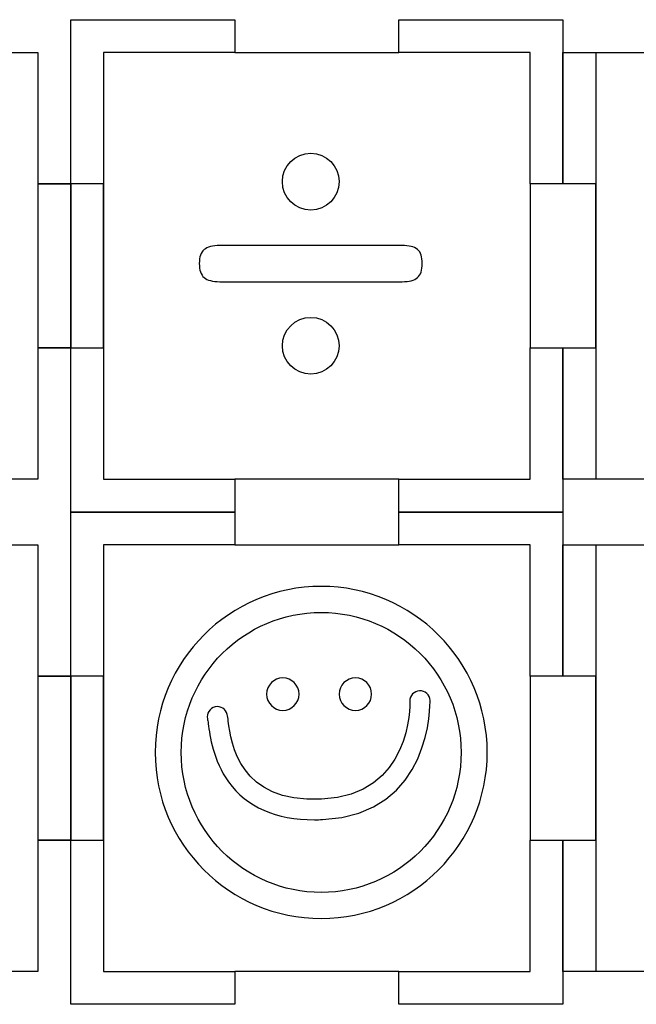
# Model space of a CAD drawing. Header units: millimetres. Extents: x -429 to 420, y -314 to 480.
# Tile 28 of 143: x -239 to -183, y 120 to 210. Entities that reach past the tile are written whole.
import ezdxf

# ---------------------------------------------------------------- set-up
doc = ezdxf.new("R2010")
doc.units = ezdxf.units.MM
doc.header["$MEASUREMENT"] = 0
doc.layers.add('Layer 1', color=7, linetype='Continuous')

msp = doc.modelspace()

# ---------------------------------------------------------------- linework, layer by layer
at = {"layer": 'Layer 1', "color": 114}
for points in [[(-237.2338, 179.546), (-234.234, 179.546), (-234.234, 194.546), (-237.2338, 194.546), (-237.2338, 179.546)], [(-237.2338, 134.546), (-234.234, 134.546), (-234.234, 149.546), (-237.2338, 149.546), (-237.2338, 134.546)]]:
    msp.add_lwpolyline(points, close=True, dxfattribs=at)
for centre in [(-212.2917, 194.7408), (-212.2917, 179.7408)]:
    msp.add_ellipse(centre, major_axis=(0, 2.5963), ratio=1, dxfattribs=at)
at = {"layer": 'Layer 1', "color": 7, "lineweight": 25}
for points, knots in [([(-237.2338, 206.546), (-237.2338, 206.546), (-249.234, 206.546), (-249.234, 206.546), (-249.234, 206.546), (-249.234, 206.546), (-249.234, 209.5461), (-249.234, 209.5461), (-249.234, 209.5461), (-249.234, 209.5461), (-264.234, 209.5461), (-264.234, 209.5461), (-264.234, 209.5461), (-264.234, 209.5461), (-264.234, 206.546), (-264.234, 206.546), (-264.234, 206.546), (-264.234, 206.546), (-276.2339, 206.546), (-276.2339, 206.546), (-276.2339, 206.546), (-276.2339, 206.546), (-276.2339, 194.5461), (-276.2339, 194.5461), (-276.2339, 194.5461), (-276.2339, 194.5461), (-279.2341, 194.5461), (-279.2341, 194.5461), (-279.2341, 194.5461), (-279.2341, 194.5461), (-279.2341, 179.546), (-279.2341, 179.546), (-279.2341, 179.546), (-279.2341, 179.546), (-276.2339, 179.546), (-276.2339, 179.546), (-276.2339, 179.546), (-276.2339, 179.546), (-276.2339, 167.5461), (-276.2339, 167.5461), (-276.2339, 167.5461), (-276.2339, 167.5461), (-264.234, 167.5461), (-264.234, 167.5461), (-264.234, 167.5461), (-264.234, 167.5461), (-264.234, 164.546), (-264.234, 164.546), (-264.234, 164.546), (-264.234, 164.546), (-249.234, 164.546), (-249.234, 164.546), (-249.234, 164.546), (-249.234, 164.546), (-249.234, 167.5461), (-249.234, 167.5461), (-249.234, 167.5461), (-249.234, 167.5461), (-237.2338, 167.5461), (-237.2338, 167.5461), (-237.2338, 167.5461), (-237.2338, 167.5461), (-237.2338, 179.546), (-237.2338, 179.546), (-237.2338, 179.546), (-237.2338, 179.546), (-234.234, 179.546), (-234.234, 179.546), (-234.234, 179.546), (-234.234, 179.546), (-234.234, 194.5461), (-234.234, 194.5461), (-234.234, 194.5461), (-234.234, 194.5461), (-237.2338, 194.5461), (-237.2338, 194.5461), (-237.2338, 194.5461), (-237.2338, 194.5461), (-237.2338, 206.546), (-237.2338, 206.546)], [0, 0, 0, 0, 0.047619, 0.047619, 0.047619, 0.047619, 0.0952381, 0.0952381, 0.0952381, 0.0952381, 0.1428571, 0.1428571, 0.1428571, 0.1428571, 0.1904762, 0.1904762, 0.1904762, 0.1904762, 0.2380952, 0.2380952, 0.2380952, 0.2380952, 0.2857143, 0.2857143, 0.2857143, 0.2857143, 0.3333333, 0.3333333, 0.3333333, 0.3333333, 0.3809524, 0.3809524, 0.3809524, 0.3809524, 0.4285714, 0.4285714, 0.4285714, 0.4285714, 0.4761905, 0.4761905, 0.4761905, 0.4761905, 0.5238095, 0.5238095, 0.5238095, 0.5238095, 0.5714286, 0.5714286, 0.5714286, 0.5714286, 0.6190476, 0.6190476, 0.6190476, 0.6190476, 0.6666667, 0.6666667, 0.6666667, 0.6666667, 0.7142857, 0.7142857, 0.7142857, 0.7142857, 0.7619048, 0.7619048, 0.7619048, 0.7619048, 0.8095238, 0.8095238, 0.8095238, 0.8095238, 0.8571429, 0.8571429, 0.8571429, 0.8571429, 0.9047619, 0.9047619, 0.9047619, 0.9047619, 1, 1, 1, 1]), ([(-189.234, 194.5461), (-189.234, 194.5461), (-189.234, 209.5461), (-189.234, 209.5461), (-189.234, 209.5461), (-189.234, 209.5461), (-204.234, 209.5461), (-204.234, 209.5461), (-204.234, 209.5461), (-204.234, 209.5461), (-204.234, 206.546), (-204.234, 206.546), (-204.234, 206.546), (-204.234, 206.546), (-219.2341, 206.546), (-219.2341, 206.546), (-219.2341, 206.546), (-219.2341, 206.546), (-219.2341, 209.5461), (-219.2341, 209.5461), (-219.2341, 209.5461), (-219.2341, 209.5461), (-234.234, 209.5461), (-234.234, 209.5461), (-234.234, 209.5461), (-234.234, 209.5461), (-234.234, 194.5461), (-234.234, 194.5461), (-234.234, 194.5461), (-234.234, 194.5461), (-231.2339, 194.5461), (-231.2339, 194.5461), (-231.2339, 194.5461), (-231.2339, 194.5461), (-231.2339, 179.546), (-231.2339, 179.546), (-231.2339, 179.546), (-231.2339, 179.546), (-234.234, 179.546), (-234.234, 179.546), (-234.234, 179.546), (-234.234, 179.546), (-234.234, 164.546), (-234.234, 164.546), (-234.234, 164.546), (-234.234, 164.546), (-219.2341, 164.546), (-219.2341, 164.546), (-219.2341, 164.546), (-219.2341, 164.546), (-219.2341, 167.5461), (-219.2341, 167.5461), (-219.2341, 167.5461), (-219.2341, 167.5461), (-204.234, 167.5461), (-204.234, 167.5461), (-204.234, 167.5461), (-204.234, 167.5461), (-204.234, 164.546), (-204.234, 164.546), (-204.234, 164.546), (-204.234, 164.546), (-189.234, 164.546), (-189.234, 164.546), (-189.234, 164.546), (-189.234, 164.546), (-189.234, 179.546), (-189.234, 179.546), (-189.234, 179.546), (-189.234, 179.546), (-192.2341, 179.546), (-192.2341, 179.546), (-192.2341, 179.546), (-192.2341, 179.546), (-192.2341, 194.5461), (-192.2341, 194.5461), (-192.2341, 194.5461), (-192.2341, 194.5461), (-189.234, 194.5461), (-189.234, 194.5461)], [0, 0, 0, 0, 0.047619, 0.047619, 0.047619, 0.047619, 0.0952381, 0.0952381, 0.0952381, 0.0952381, 0.1428571, 0.1428571, 0.1428571, 0.1428571, 0.1904762, 0.1904762, 0.1904762, 0.1904762, 0.2380952, 0.2380952, 0.2380952, 0.2380952, 0.2857143, 0.2857143, 0.2857143, 0.2857143, 0.3333333, 0.3333333, 0.3333333, 0.3333333, 0.3809524, 0.3809524, 0.3809524, 0.3809524, 0.4285714, 0.4285714, 0.4285714, 0.4285714, 0.4761905, 0.4761905, 0.4761905, 0.4761905, 0.5238095, 0.5238095, 0.5238095, 0.5238095, 0.5714286, 0.5714286, 0.5714286, 0.5714286, 0.6190476, 0.6190476, 0.6190476, 0.6190476, 0.6666667, 0.6666667, 0.6666667, 0.6666667, 0.7142857, 0.7142857, 0.7142857, 0.7142857, 0.7619048, 0.7619048, 0.7619048, 0.7619048, 0.8095238, 0.8095238, 0.8095238, 0.8095238, 0.8571429, 0.8571429, 0.8571429, 0.8571429, 0.9047619, 0.9047619, 0.9047619, 0.9047619, 1, 1, 1, 1]), ([(-144.234, 194.5461), (-144.234, 194.5461), (-144.234, 206.546), (-144.234, 206.546), (-144.234, 206.546), (-144.234, 206.546), (-155.9045, 206.546), (-155.9045, 206.546), (-155.9045, 206.546), (-155.9045, 206.546), (-159.234, 206.546), (-159.234, 206.546), (-159.234, 206.546), (-159.234, 206.546), (-159.234, 209.5461), (-159.234, 209.5461), (-159.234, 209.5461), (-159.234, 209.5461), (-159.234, 209.5461), (-159.234, 209.5461), (-159.234, 209.5461), (-159.234, 209.5461), (-174.234, 209.5461), (-174.234, 209.5461), (-174.234, 209.5461), (-174.234, 209.5461), (-174.234, 209.5461), (-174.234, 209.5461), (-174.234, 209.5461), (-174.234, 209.5461), (-174.234, 206.546), (-174.234, 206.546), (-174.234, 206.546), (-174.234, 206.546), (-177.6342, 206.546), (-177.6342, 206.546), (-177.6342, 206.546), (-177.6342, 206.546), (-189.234, 206.546), (-189.234, 206.546), (-189.234, 206.546), (-189.234, 206.546), (-189.234, 194.5461), (-189.234, 194.5461), (-189.234, 194.5461), (-189.234, 194.5461), (-186.2339, 194.5461), (-186.2339, 194.5461), (-186.2339, 194.5461), (-186.2339, 194.5461), (-186.2339, 179.546), (-186.2339, 179.546), (-186.2339, 179.546), (-186.2339, 179.546), (-189.234, 179.546), (-189.234, 179.546), (-189.234, 179.546), (-189.234, 179.546), (-189.234, 167.5461), (-189.234, 167.5461), (-189.234, 167.5461), (-189.234, 167.5461), (-177.6342, 167.5461), (-177.6342, 167.5461), (-177.6342, 167.5461), (-177.6342, 167.5461), (-174.234, 167.5461), (-174.234, 167.5461), (-174.234, 167.5461), (-174.234, 167.5461), (-174.234, 164.546), (-174.234, 164.546), (-174.234, 164.546), (-174.234, 164.546), (-174.234, 164.546), (-174.234, 164.546), (-174.234, 164.546), (-174.234, 164.546), (-159.234, 164.546), (-159.234, 164.546), (-159.234, 164.546), (-159.234, 164.546), (-159.234, 164.546), (-159.234, 164.546), (-159.234, 164.546), (-159.234, 164.546), (-159.234, 167.5461), (-159.234, 167.5461), (-159.234, 167.5461), (-159.234, 167.5461), (-155.9045, 167.5461), (-155.9045, 167.5461), (-155.9045, 167.5461), (-155.9045, 167.5461), (-144.234, 167.5461), (-144.234, 167.5461), (-144.234, 167.5461), (-144.234, 167.5461), (-144.234, 179.546), (-144.234, 179.546), (-144.234, 179.546), (-144.234, 179.546), (-147.2341, 179.546), (-147.2341, 179.546), (-147.2341, 179.546), (-147.2341, 179.546), (-147.2341, 194.5461), (-147.2341, 194.5461), (-147.2341, 194.5461), (-147.2341, 194.5461), (-144.234, 194.5461), (-144.234, 194.5461)], [0, 0, 0, 0, 0.0344828, 0.0344828, 0.0344828, 0.0344828, 0.0689655, 0.0689655, 0.0689655, 0.0689655, 0.1034483, 0.1034483, 0.1034483, 0.1034483, 0.137931, 0.137931, 0.137931, 0.137931, 0.1724138, 0.1724138, 0.1724138, 0.1724138, 0.2068966, 0.2068966, 0.2068966, 0.2068966, 0.2413793, 0.2413793, 0.2413793, 0.2413793, 0.2758621, 0.2758621, 0.2758621, 0.2758621, 0.3103448, 0.3103448, 0.3103448, 0.3103448, 0.3448276, 0.3448276, 0.3448276, 0.3448276, 0.3793103, 0.3793103, 0.3793103, 0.3793103, 0.4137931, 0.4137931, 0.4137931, 0.4137931, 0.4482759, 0.4482759, 0.4482759, 0.4482759, 0.4827586, 0.4827586, 0.4827586, 0.4827586, 0.5172414, 0.5172414, 0.5172414, 0.5172414, 0.5517241, 0.5517241, 0.5517241, 0.5517241, 0.5862069, 0.5862069, 0.5862069, 0.5862069, 0.6206897, 0.6206897, 0.6206897, 0.6206897, 0.6551724, 0.6551724, 0.6551724, 0.6551724, 0.6896552, 0.6896552, 0.6896552, 0.6896552, 0.7241379, 0.7241379, 0.7241379, 0.7241379, 0.7586207, 0.7586207, 0.7586207, 0.7586207, 0.7931034, 0.7931034, 0.7931034, 0.7931034, 0.8275862, 0.8275862, 0.8275862, 0.8275862, 0.862069, 0.862069, 0.862069, 0.862069, 0.8965517, 0.8965517, 0.8965517, 0.8965517, 0.9310345, 0.9310345, 0.9310345, 0.9310345, 1, 1, 1, 1]), ([(-237.2338, 161.5462), (-237.2338, 161.5462), (-249.234, 161.5462), (-249.234, 161.5462), (-249.234, 161.5462), (-249.234, 161.5462), (-249.234, 164.546), (-249.234, 164.546), (-249.234, 164.546), (-249.234, 164.546), (-264.234, 164.546), (-264.234, 164.546), (-264.234, 164.546), (-264.234, 164.546), (-264.234, 161.5462), (-264.234, 161.5462), (-264.234, 161.5462), (-264.234, 161.5462), (-276.2339, 161.5462), (-276.2339, 161.5462), (-276.2339, 161.5462), (-276.2339, 161.5462), (-276.2339, 149.546), (-276.2339, 149.546), (-276.2339, 149.546), (-276.2339, 149.546), (-279.2341, 149.546), (-279.2341, 149.546), (-279.2341, 149.546), (-279.2341, 149.546), (-279.2341, 134.546), (-279.2341, 134.546), (-279.2341, 134.546), (-279.2341, 134.546), (-276.2339, 134.546), (-276.2339, 134.546), (-276.2339, 134.546), (-276.2339, 134.546), (-276.2339, 122.5461), (-276.2339, 122.5461), (-276.2339, 122.5461), (-276.2339, 122.5461), (-264.234, 122.5461), (-264.234, 122.5461), (-264.234, 122.5461), (-264.234, 122.5461), (-264.234, 119.5462), (-264.234, 119.5462), (-264.234, 119.5462), (-264.234, 119.5462), (-249.234, 119.5462), (-249.234, 119.5462), (-249.234, 119.5462), (-249.234, 119.5462), (-249.234, 122.5461), (-249.234, 122.5461), (-249.234, 122.5461), (-249.234, 122.5461), (-237.2338, 122.5461), (-237.2338, 122.5461), (-237.2338, 122.5461), (-237.2338, 122.5461), (-237.2338, 134.546), (-237.2338, 134.546), (-237.2338, 134.546), (-237.2338, 134.546), (-234.234, 134.546), (-234.234, 134.546), (-234.234, 134.546), (-234.234, 134.546), (-234.234, 149.546), (-234.234, 149.546), (-234.234, 149.546), (-234.234, 149.546), (-237.2338, 149.546), (-237.2338, 149.546), (-237.2338, 149.546), (-237.2338, 149.546), (-237.2338, 161.5462), (-237.2338, 161.5462)], [0, 0, 0, 0, 0.047619, 0.047619, 0.047619, 0.047619, 0.0952381, 0.0952381, 0.0952381, 0.0952381, 0.1428571, 0.1428571, 0.1428571, 0.1428571, 0.1904762, 0.1904762, 0.1904762, 0.1904762, 0.2380952, 0.2380952, 0.2380952, 0.2380952, 0.2857143, 0.2857143, 0.2857143, 0.2857143, 0.3333333, 0.3333333, 0.3333333, 0.3333333, 0.3809524, 0.3809524, 0.3809524, 0.3809524, 0.4285714, 0.4285714, 0.4285714, 0.4285714, 0.4761905, 0.4761905, 0.4761905, 0.4761905, 0.5238095, 0.5238095, 0.5238095, 0.5238095, 0.5714286, 0.5714286, 0.5714286, 0.5714286, 0.6190476, 0.6190476, 0.6190476, 0.6190476, 0.6666667, 0.6666667, 0.6666667, 0.6666667, 0.7142857, 0.7142857, 0.7142857, 0.7142857, 0.7619048, 0.7619048, 0.7619048, 0.7619048, 0.8095238, 0.8095238, 0.8095238, 0.8095238, 0.8571429, 0.8571429, 0.8571429, 0.8571429, 0.9047619, 0.9047619, 0.9047619, 0.9047619, 1, 1, 1, 1]), ([(-189.234, 149.546), (-189.234, 149.546), (-189.234, 164.546), (-189.234, 164.546), (-189.234, 164.546), (-189.234, 164.546), (-204.234, 164.546), (-204.234, 164.546), (-204.234, 164.546), (-204.234, 164.546), (-204.234, 161.5462), (-204.234, 161.5462), (-204.234, 161.5462), (-204.234, 161.5462), (-219.2341, 161.5462), (-219.2341, 161.5462), (-219.2341, 161.5462), (-219.2341, 161.5462), (-219.2341, 164.546), (-219.2341, 164.546), (-219.2341, 164.546), (-219.2341, 164.546), (-234.234, 164.546), (-234.234, 164.546), (-234.234, 164.546), (-234.234, 164.546), (-234.234, 149.546), (-234.234, 149.546), (-234.234, 149.546), (-234.234, 149.546), (-231.2339, 149.546), (-231.2339, 149.546), (-231.2339, 149.546), (-231.2339, 149.546), (-231.2339, 134.546), (-231.2339, 134.546), (-231.2339, 134.546), (-231.2339, 134.546), (-234.234, 134.546), (-234.234, 134.546), (-234.234, 134.546), (-234.234, 134.546), (-234.234, 119.5462), (-234.234, 119.5462), (-234.234, 119.5462), (-234.234, 119.5462), (-219.2341, 119.5462), (-219.2341, 119.5462), (-219.2341, 119.5462), (-219.2341, 119.5462), (-219.2341, 122.5461), (-219.2341, 122.5461), (-219.2341, 122.5461), (-219.2341, 122.5461), (-204.234, 122.5461), (-204.234, 122.5461), (-204.234, 122.5461), (-204.234, 122.5461), (-204.234, 119.5462), (-204.234, 119.5462), (-204.234, 119.5462), (-204.234, 119.5462), (-189.234, 119.5462), (-189.234, 119.5462), (-189.234, 119.5462), (-189.234, 119.5462), (-189.234, 134.5462), (-189.234, 134.5462), (-189.234, 134.5462), (-189.234, 134.5462), (-192.2341, 134.5462), (-192.2341, 134.5462), (-192.2341, 134.5462), (-192.2341, 134.5462), (-192.2341, 149.546), (-192.2341, 149.546), (-192.2341, 149.546), (-192.2341, 149.546), (-189.234, 149.546), (-189.234, 149.546)], [0, 0, 0, 0, 0.047619, 0.047619, 0.047619, 0.047619, 0.0952381, 0.0952381, 0.0952381, 0.0952381, 0.1428571, 0.1428571, 0.1428571, 0.1428571, 0.1904762, 0.1904762, 0.1904762, 0.1904762, 0.2380952, 0.2380952, 0.2380952, 0.2380952, 0.2857143, 0.2857143, 0.2857143, 0.2857143, 0.3333333, 0.3333333, 0.3333333, 0.3333333, 0.3809524, 0.3809524, 0.3809524, 0.3809524, 0.4285714, 0.4285714, 0.4285714, 0.4285714, 0.4761905, 0.4761905, 0.4761905, 0.4761905, 0.5238095, 0.5238095, 0.5238095, 0.5238095, 0.5714286, 0.5714286, 0.5714286, 0.5714286, 0.6190476, 0.6190476, 0.6190476, 0.6190476, 0.6666667, 0.6666667, 0.6666667, 0.6666667, 0.7142857, 0.7142857, 0.7142857, 0.7142857, 0.7619048, 0.7619048, 0.7619048, 0.7619048, 0.8095238, 0.8095238, 0.8095238, 0.8095238, 0.8571429, 0.8571429, 0.8571429, 0.8571429, 0.9047619, 0.9047619, 0.9047619, 0.9047619, 1, 1, 1, 1]), ([(-144.234, 149.546), (-144.234, 149.546), (-144.234, 161.5462), (-144.234, 161.5462), (-144.234, 161.5462), (-144.234, 161.5462), (-155.9045, 161.5462), (-155.9045, 161.5462), (-155.9045, 161.5462), (-155.9045, 161.5462), (-159.234, 161.5462), (-159.234, 161.5462), (-159.234, 161.5462), (-159.234, 161.5462), (-159.234, 164.546), (-159.234, 164.546), (-159.234, 164.546), (-159.234, 164.546), (-159.234, 164.546), (-159.234, 164.546), (-159.234, 164.546), (-159.234, 164.546), (-174.234, 164.546), (-174.234, 164.546), (-174.234, 164.546), (-174.234, 164.546), (-174.234, 164.546), (-174.234, 164.546), (-174.234, 164.546), (-174.234, 164.546), (-174.234, 161.5462), (-174.234, 161.5462), (-174.234, 161.5462), (-174.234, 161.5462), (-177.6342, 161.5462), (-177.6342, 161.5462), (-177.6342, 161.5462), (-177.6342, 161.5462), (-189.234, 161.5462), (-189.234, 161.5462), (-189.234, 161.5462), (-189.234, 161.5462), (-189.234, 149.546), (-189.234, 149.546), (-189.234, 149.546), (-189.234, 149.546), (-186.2339, 149.546), (-186.2339, 149.546), (-186.2339, 149.546), (-186.2339, 149.546), (-186.2339, 134.546), (-186.2339, 134.546), (-186.2339, 134.546), (-186.2339, 134.546), (-189.234, 134.546), (-189.234, 134.546), (-189.234, 134.546), (-189.234, 134.546), (-189.234, 122.5461), (-189.234, 122.5461), (-189.234, 122.5461), (-189.234, 122.5461), (-177.6342, 122.5461), (-177.6342, 122.5461), (-177.6342, 122.5461), (-177.6342, 122.5461), (-174.234, 122.5461), (-174.234, 122.5461), (-174.234, 122.5461), (-174.234, 122.5461), (-174.234, 119.5462), (-174.234, 119.5462), (-174.234, 119.5462), (-174.234, 119.5462), (-174.234, 119.5462), (-174.234, 119.5462), (-174.234, 119.5462), (-174.234, 119.5462), (-159.234, 119.5462), (-159.234, 119.5462), (-159.234, 119.5462), (-159.234, 119.5462), (-159.234, 119.5462), (-159.234, 119.5462), (-159.234, 119.5462), (-159.234, 119.5462), (-159.234, 122.5461), (-159.234, 122.5461), (-159.234, 122.5461), (-159.234, 122.5461), (-155.9045, 122.5461), (-155.9045, 122.5461), (-155.9045, 122.5461), (-155.9045, 122.5461), (-144.234, 122.5461), (-144.234, 122.5461), (-144.234, 122.5461), (-144.234, 122.5461), (-144.234, 134.546), (-144.234, 134.546), (-144.234, 134.546), (-144.234, 134.546), (-147.2341, 134.546), (-147.2341, 134.546), (-147.2341, 134.546), (-147.2341, 134.546), (-147.2341, 149.546), (-147.2341, 149.546), (-147.2341, 149.546), (-147.2341, 149.546), (-144.234, 149.546), (-144.234, 149.546)], [0, 0, 0, 0, 0.0344828, 0.0344828, 0.0344828, 0.0344828, 0.0689655, 0.0689655, 0.0689655, 0.0689655, 0.1034483, 0.1034483, 0.1034483, 0.1034483, 0.137931, 0.137931, 0.137931, 0.137931, 0.1724138, 0.1724138, 0.1724138, 0.1724138, 0.2068966, 0.2068966, 0.2068966, 0.2068966, 0.2413793, 0.2413793, 0.2413793, 0.2413793, 0.2758621, 0.2758621, 0.2758621, 0.2758621, 0.3103448, 0.3103448, 0.3103448, 0.3103448, 0.3448276, 0.3448276, 0.3448276, 0.3448276, 0.3793103, 0.3793103, 0.3793103, 0.3793103, 0.4137931, 0.4137931, 0.4137931, 0.4137931, 0.4482759, 0.4482759, 0.4482759, 0.4482759, 0.4827586, 0.4827586, 0.4827586, 0.4827586, 0.5172414, 0.5172414, 0.5172414, 0.5172414, 0.5517241, 0.5517241, 0.5517241, 0.5517241, 0.5862069, 0.5862069, 0.5862069, 0.5862069, 0.6206897, 0.6206897, 0.6206897, 0.6206897, 0.6551724, 0.6551724, 0.6551724, 0.6551724, 0.6896552, 0.6896552, 0.6896552, 0.6896552, 0.7241379, 0.7241379, 0.7241379, 0.7241379, 0.7586207, 0.7586207, 0.7586207, 0.7586207, 0.7931034, 0.7931034, 0.7931034, 0.7931034, 0.8275862, 0.8275862, 0.8275862, 0.8275862, 0.862069, 0.862069, 0.862069, 0.862069, 0.8965517, 0.8965517, 0.8965517, 0.8965517, 0.9310345, 0.9310345, 0.9310345, 0.9310345, 1, 1, 1, 1])]:
    msp.add_open_spline(points, degree=3, knots=knots, dxfattribs=at)
at = {"layer": 'Layer 1', "color": 114}
for points, knots in [([(-234.234, 179.546), (-234.234, 179.546), (-234.234, 164.546), (-234.234, 164.546), (-234.234, 164.546), (-234.234, 164.546), (-219.2341, 164.546), (-219.2341, 164.546), (-219.2341, 164.546), (-219.2341, 164.546), (-219.2341, 167.5461), (-219.2341, 167.5461), (-219.2341, 167.5461), (-219.2341, 167.5461), (-231.2339, 167.5461), (-231.2339, 167.5461), (-231.2339, 167.5461), (-231.2339, 167.5461), (-231.2339, 206.546), (-231.2339, 206.546), (-231.2339, 206.546), (-231.2339, 206.546), (-219.2341, 206.546), (-219.2341, 206.546), (-219.2341, 206.546), (-219.2341, 206.546), (-219.2341, 209.5461), (-219.2341, 209.5461), (-219.2341, 209.5461), (-219.2341, 209.5461), (-234.234, 209.5461), (-234.234, 209.5461), (-234.234, 209.5461), (-234.234, 209.5461), (-234.234, 194.5461), (-234.234, 194.5461), (-234.234, 194.5461), (-234.234, 194.5461), (-231.2339, 194.5461), (-231.2339, 194.5461), (-231.2339, 194.5461), (-231.2339, 194.5461), (-231.2339, 179.546), (-231.2339, 179.546), (-231.2339, 179.546), (-231.2339, 179.546), (-234.234, 179.546), (-234.234, 179.546)], [0, 0, 0, 0, 0.0769231, 0.0769231, 0.0769231, 0.0769231, 0.1538462, 0.1538462, 0.1538462, 0.1538462, 0.2307692, 0.2307692, 0.2307692, 0.2307692, 0.3076923, 0.3076923, 0.3076923, 0.3076923, 0.3846154, 0.3846154, 0.3846154, 0.3846154, 0.4615385, 0.4615385, 0.4615385, 0.4615385, 0.5384615, 0.5384615, 0.5384615, 0.5384615, 0.6153846, 0.6153846, 0.6153846, 0.6153846, 0.6923077, 0.6923077, 0.6923077, 0.6923077, 0.7692308, 0.7692308, 0.7692308, 0.7692308, 0.8461538, 0.8461538, 0.8461538, 0.8461538, 1, 1, 1, 1]), ([(-204.234, 206.546), (-204.234, 206.546), (-192.2341, 206.546), (-192.2341, 206.546), (-192.2341, 206.546), (-192.2341, 206.546), (-192.2341, 194.5461), (-192.2341, 194.5461), (-192.2341, 194.5461), (-192.2341, 194.5461), (-189.234, 194.5461), (-189.234, 194.5461), (-189.234, 194.5461), (-189.234, 194.5461), (-189.234, 209.5461), (-189.234, 209.5461), (-189.234, 209.5461), (-189.234, 209.5461), (-204.234, 209.5461), (-204.234, 209.5461), (-204.234, 209.5461), (-204.234, 209.5461), (-204.234, 206.546), (-204.234, 206.546)], [0, 0, 0, 0, 0.1428571, 0.1428571, 0.1428571, 0.1428571, 0.2857143, 0.2857143, 0.2857143, 0.2857143, 0.4285714, 0.4285714, 0.4285714, 0.4285714, 0.5714286, 0.5714286, 0.5714286, 0.5714286, 0.7142857, 0.7142857, 0.7142857, 0.7142857, 1, 1, 1, 1]), ([(-189.234, 179.546), (-189.234, 179.546), (-189.234, 167.5461), (-189.234, 167.5461), (-189.234, 167.5461), (-189.234, 167.5461), (-186.2339, 167.5461), (-186.2339, 167.5461), (-186.2339, 167.5461), (-186.2339, 167.5461), (-186.2339, 206.546), (-186.2339, 206.546), (-186.2339, 206.546), (-186.2339, 206.546), (-189.234, 206.546), (-189.234, 206.546), (-189.234, 206.546), (-189.234, 206.546), (-189.234, 194.5461), (-189.234, 194.5461), (-189.234, 194.5461), (-189.234, 194.5461), (-186.2339, 194.5461), (-186.2339, 194.5461), (-186.2339, 194.5461), (-186.2339, 194.5461), (-186.2339, 179.546), (-186.2339, 179.546), (-186.2339, 179.546), (-186.2339, 179.546), (-189.234, 179.546), (-189.234, 179.546)], [0, 0, 0, 0, 0.1111111, 0.1111111, 0.1111111, 0.1111111, 0.2222222, 0.2222222, 0.2222222, 0.2222222, 0.3333333, 0.3333333, 0.3333333, 0.3333333, 0.4444444, 0.4444444, 0.4444444, 0.4444444, 0.5555556, 0.5555556, 0.5555556, 0.5555556, 0.6666667, 0.6666667, 0.6666667, 0.6666667, 0.7777778, 0.7777778, 0.7777778, 0.7777778, 1, 1, 1, 1]), ([(-202.0991, 187.2642), (-202.0991, 186.6448), (-202.2462, 186.2122), (-202.5396, 185.9667), (-202.5396, 185.9667), (-202.8338, 185.7209), (-203.3005, 185.5981), (-203.9414, 185.5981), (-203.9414, 185.5981), (-203.9414, 185.5981), (-220.602, 185.5981), (-220.602, 185.5981), (-220.602, 185.5981), (-221.2695, 185.5981), (-221.7503, 185.7238), (-222.0437, 185.9746), (-222.0437, 185.9746), (-222.3379, 186.2254), (-222.4842, 186.6554), (-222.4842, 187.2642), (-222.4842, 187.2642), (-222.4842, 187.8624), (-222.3379, 188.2839), (-222.0437, 188.5297), (-222.0437, 188.5297), (-221.7503, 188.7755), (-221.2695, 188.8983), (-220.602, 188.8983), (-220.602, 188.8983), (-220.602, 188.8983), (-203.9414, 188.8983), (-203.9414, 188.8983), (-203.9414, 188.8983), (-203.621, 188.8983), (-203.3474, 188.8716), (-203.1204, 188.8181), (-203.1204, 188.8181), (-202.8939, 188.7647), (-202.7, 188.6739), (-202.5396, 188.5458), (-202.5396, 188.5458), (-202.3795, 188.4177), (-202.266, 188.2468), (-202.1991, 188.033), (-202.1991, 188.033), (-202.133, 187.8196), (-202.0991, 187.5632), (-202.0991, 187.2642)], [0, 0, 0, 0, 0.0769231, 0.0769231, 0.0769231, 0.0769231, 0.1538462, 0.1538462, 0.1538462, 0.1538462, 0.2307692, 0.2307692, 0.2307692, 0.2307692, 0.3076923, 0.3076923, 0.3076923, 0.3076923, 0.3846154, 0.3846154, 0.3846154, 0.3846154, 0.4615385, 0.4615385, 0.4615385, 0.4615385, 0.5384615, 0.5384615, 0.5384615, 0.5384615, 0.6153846, 0.6153846, 0.6153846, 0.6153846, 0.6923077, 0.6923077, 0.6923077, 0.6923077, 0.7692308, 0.7692308, 0.7692308, 0.7692308, 0.8461538, 0.8461538, 0.8461538, 0.8461538, 1, 1, 1, 1]), ([(-204.234, 164.546), (-204.234, 164.546), (-189.234, 164.546), (-189.234, 164.546), (-189.234, 164.546), (-189.234, 164.546), (-189.234, 179.546), (-189.234, 179.546), (-189.234, 179.546), (-189.234, 179.546), (-192.2341, 179.546), (-192.2341, 179.546), (-192.2341, 179.546), (-192.2341, 179.546), (-192.2341, 167.5461), (-192.2341, 167.5461), (-192.2341, 167.5461), (-192.2341, 167.5461), (-204.234, 167.5461), (-204.234, 167.5461), (-204.234, 167.5461), (-204.234, 167.5461), (-204.234, 164.546), (-204.234, 164.546)], [0, 0, 0, 0, 0.1428571, 0.1428571, 0.1428571, 0.1428571, 0.2857143, 0.2857143, 0.2857143, 0.2857143, 0.4285714, 0.4285714, 0.4285714, 0.4285714, 0.5714286, 0.5714286, 0.5714286, 0.5714286, 0.7142857, 0.7142857, 0.7142857, 0.7142857, 1, 1, 1, 1]), ([(-234.234, 134.546), (-234.234, 134.546), (-234.234, 119.5462), (-234.234, 119.5462), (-234.234, 119.5462), (-234.234, 119.5462), (-219.2341, 119.5462), (-219.2341, 119.5462), (-219.2341, 119.5462), (-219.2341, 119.5462), (-219.2341, 122.5461), (-219.2341, 122.5461), (-219.2341, 122.5461), (-219.2341, 122.5461), (-231.2339, 122.5461), (-231.2339, 122.5461), (-231.2339, 122.5461), (-231.2339, 122.5461), (-231.2339, 161.5462), (-231.2339, 161.5462), (-231.2339, 161.5462), (-231.2339, 161.5462), (-219.2341, 161.5462), (-219.2341, 161.5462), (-219.2341, 161.5462), (-219.2341, 161.5462), (-219.2341, 164.546), (-219.2341, 164.546), (-219.2341, 164.546), (-219.2341, 164.546), (-234.234, 164.546), (-234.234, 164.546), (-234.234, 164.546), (-234.234, 164.546), (-234.234, 149.546), (-234.234, 149.546), (-234.234, 149.546), (-234.234, 149.546), (-231.2339, 149.546), (-231.2339, 149.546), (-231.2339, 149.546), (-231.2339, 149.546), (-231.2339, 134.546), (-231.2339, 134.546), (-231.2339, 134.546), (-231.2339, 134.546), (-234.234, 134.546), (-234.234, 134.546)], [0, 0, 0, 0, 0.0769231, 0.0769231, 0.0769231, 0.0769231, 0.1538462, 0.1538462, 0.1538462, 0.1538462, 0.2307692, 0.2307692, 0.2307692, 0.2307692, 0.3076923, 0.3076923, 0.3076923, 0.3076923, 0.3846154, 0.3846154, 0.3846154, 0.3846154, 0.4615385, 0.4615385, 0.4615385, 0.4615385, 0.5384615, 0.5384615, 0.5384615, 0.5384615, 0.6153846, 0.6153846, 0.6153846, 0.6153846, 0.6923077, 0.6923077, 0.6923077, 0.6923077, 0.7692308, 0.7692308, 0.7692308, 0.7692308, 0.8461538, 0.8461538, 0.8461538, 0.8461538, 1, 1, 1, 1]), ([(-204.234, 161.5462), (-204.234, 161.5462), (-192.2341, 161.5462), (-192.2341, 161.5462), (-192.2341, 161.5462), (-192.2341, 161.5462), (-192.2341, 149.546), (-192.2341, 149.546), (-192.2341, 149.546), (-192.2341, 149.546), (-189.234, 149.546), (-189.234, 149.546), (-189.234, 149.546), (-189.234, 149.546), (-189.234, 164.546), (-189.234, 164.546), (-189.234, 164.546), (-189.234, 164.546), (-204.234, 164.546), (-204.234, 164.546), (-204.234, 164.546), (-204.234, 164.546), (-204.234, 161.5462), (-204.234, 161.5462)], [0, 0, 0, 0, 0.1428571, 0.1428571, 0.1428571, 0.1428571, 0.2857143, 0.2857143, 0.2857143, 0.2857143, 0.4285714, 0.4285714, 0.4285714, 0.4285714, 0.5714286, 0.5714286, 0.5714286, 0.5714286, 0.7142857, 0.7142857, 0.7142857, 0.7142857, 1, 1, 1, 1]), ([(-189.234, 134.546), (-189.234, 134.546), (-189.234, 122.5461), (-189.234, 122.5461), (-189.234, 122.5461), (-189.234, 122.5461), (-186.2339, 122.5461), (-186.2339, 122.5461), (-186.2339, 122.5461), (-186.2339, 122.5461), (-186.2339, 161.5462), (-186.2339, 161.5462), (-186.2339, 161.5462), (-186.2339, 161.5462), (-189.234, 161.5462), (-189.234, 161.5462), (-189.234, 161.5462), (-189.234, 161.5462), (-189.234, 149.546), (-189.234, 149.546), (-189.234, 149.546), (-189.234, 149.546), (-186.2339, 149.546), (-186.2339, 149.546), (-186.2339, 149.546), (-186.2339, 149.546), (-186.2339, 134.546), (-186.2339, 134.546), (-186.2339, 134.546), (-186.2339, 134.546), (-189.234, 134.546), (-189.234, 134.546)], [0, 0, 0, 0, 0.1111111, 0.1111111, 0.1111111, 0.1111111, 0.2222222, 0.2222222, 0.2222222, 0.2222222, 0.3333333, 0.3333333, 0.3333333, 0.3333333, 0.4444444, 0.4444444, 0.4444444, 0.4444444, 0.5555556, 0.5555556, 0.5555556, 0.5555556, 0.6666667, 0.6666667, 0.6666667, 0.6666667, 0.7777778, 0.7777778, 0.7777778, 0.7777778, 1, 1, 1, 1]), ([(-211.3392, 127.39), (-219.7098, 127.39), (-226.5197, 134.1998), (-226.5197, 142.5705), (-226.5197, 142.5705), (-226.5197, 150.9412), (-219.7099, 157.751), (-211.3392, 157.751), (-211.3392, 157.751), (-202.9685, 157.751), (-196.1587, 150.9412), (-196.1587, 142.5705), (-196.1587, 142.5705), (-196.1587, 134.1998), (-202.9685, 127.39), (-211.3392, 127.39)], [0, 0, 0, 0, 0.2, 0.2, 0.2, 0.2, 0.4, 0.4, 0.4, 0.4, 0.6, 0.6, 0.6, 0.6, 1, 1, 1, 1]), ([(-211.3392, 155.3697), (-218.3967, 155.3697), (-224.1384, 149.628), (-224.1384, 142.5705), (-224.1384, 142.5705), (-224.1384, 135.513), (-218.3967, 129.7713), (-211.3392, 129.7713), (-211.3392, 129.7713), (-204.2817, 129.7713), (-198.54, 135.513), (-198.54, 142.5705), (-198.54, 142.5705), (-198.54, 149.628), (-204.2817, 155.3697), (-211.3392, 155.3697)], [0, 0, 0, 0, 0.2, 0.2, 0.2, 0.2, 0.4, 0.4, 0.4, 0.4, 0.6, 0.6, 0.6, 0.6, 1, 1, 1, 1]), ([(-214.8483, 146.4133), (-214.8483, 146.4133), (-214.8483, 146.4133), (-214.8483, 146.4133), (-214.8483, 146.4133), (-215.6648, 146.4133), (-216.3331, 147.0814), (-216.3331, 147.8981), (-216.3331, 147.8981), (-216.3331, 147.8981), (-216.3331, 147.8981), (-216.3331, 147.8981), (-216.3331, 147.8981), (-216.3331, 148.7146), (-215.665, 149.3829), (-214.8483, 149.3829), (-214.8483, 149.3829), (-214.8483, 149.3829), (-214.8483, 149.3829), (-214.8483, 149.3829), (-214.8483, 149.3829), (-214.0318, 149.3829), (-213.3635, 148.7148), (-213.3635, 147.8981), (-213.3635, 147.8981), (-213.3635, 147.8981), (-213.3635, 147.8981), (-213.3635, 147.8981), (-213.3635, 147.8981), (-213.3638, 147.0817), (-214.0318, 146.4133), (-214.8483, 146.4133)], [0, 0, 0, 0, 0.1111111, 0.1111111, 0.1111111, 0.1111111, 0.2222222, 0.2222222, 0.2222222, 0.2222222, 0.3333333, 0.3333333, 0.3333333, 0.3333333, 0.4444444, 0.4444444, 0.4444444, 0.4444444, 0.5555556, 0.5555556, 0.5555556, 0.5555556, 0.6666667, 0.6666667, 0.6666667, 0.6666667, 0.7777778, 0.7777778, 0.7777778, 0.7777778, 1, 1, 1, 1]), ([(-208.2107, 146.4133), (-208.2107, 146.4133), (-208.2107, 146.4133), (-208.2107, 146.4133), (-208.2107, 146.4133), (-209.0272, 146.4133), (-209.6955, 147.0814), (-209.6955, 147.8981), (-209.6955, 147.8981), (-209.6955, 147.8981), (-209.6955, 147.8981), (-209.6955, 147.8981), (-209.6955, 147.8981), (-209.6955, 148.7146), (-209.0274, 149.3829), (-208.2107, 149.3829), (-208.2107, 149.3829), (-208.2107, 149.3829), (-208.2107, 149.3829), (-208.2107, 149.3829), (-208.2107, 149.3829), (-207.3942, 149.3829), (-206.7259, 148.7148), (-206.7259, 147.8981), (-206.7259, 147.8981), (-206.7259, 147.8981), (-206.7259, 147.8981), (-206.7259, 147.8981), (-206.7259, 147.8981), (-206.7259, 147.0817), (-207.394, 146.4133), (-208.2107, 146.4133)], [0, 0, 0, 0, 0.1111111, 0.1111111, 0.1111111, 0.1111111, 0.2222222, 0.2222222, 0.2222222, 0.2222222, 0.3333333, 0.3333333, 0.3333333, 0.3333333, 0.4444444, 0.4444444, 0.4444444, 0.4444444, 0.5555556, 0.5555556, 0.5555556, 0.5555556, 0.6666667, 0.6666667, 0.6666667, 0.6666667, 0.7777778, 0.7777778, 0.7777778, 0.7777778, 1, 1, 1, 1]), ([(-211.9548, 136.4174), (-215.4978, 136.4174), (-218.136, 137.5781), (-219.8039, 139.8729), (-219.8039, 139.8729), (-221.2303, 141.8353), (-221.5277, 144.1012), (-221.6708, 145.1905), (-221.6708, 145.1905), (-221.6951, 145.3762), (-221.7182, 145.5519), (-221.7351, 145.6273), (-221.7351, 145.6273), (-221.8462, 146.1266), (-221.5319, 146.6213), (-221.0326, 146.7325), (-221.0326, 146.7325), (-220.5333, 146.8449), (-220.0386, 146.5293), (-219.9274, 146.03), (-219.9274, 146.03), (-219.8927, 145.8744), (-219.8671, 145.6792), (-219.8345, 145.4315), (-219.8345, 145.4315), (-219.5662, 143.3884), (-218.8521, 137.9586), (-211.3062, 138.2838), (-211.3062, 138.2838), (-203.0544, 138.636), (-203.2248, 146.8973), (-203.2359, 147.2489), (-203.2359, 147.2489), (-203.2523, 147.7593), (-202.8523, 148.1876), (-202.3419, 148.2048), (-202.3419, 148.2048), (-201.8291, 148.2233), (-201.4034, 147.8241), (-201.3849, 147.3137), (-201.3849, 147.3137), (-201.3812, 147.2092), (-201.1248, 136.8645), (-211.2271, 136.4332), (-211.2271, 136.4332), (-211.4736, 136.4229), (-211.7165, 136.4174), (-211.9548, 136.4174)], [0, 0, 0, 0, 0.0769231, 0.0769231, 0.0769231, 0.0769231, 0.1538462, 0.1538462, 0.1538462, 0.1538462, 0.2307692, 0.2307692, 0.2307692, 0.2307692, 0.3076923, 0.3076923, 0.3076923, 0.3076923, 0.3846154, 0.3846154, 0.3846154, 0.3846154, 0.4615385, 0.4615385, 0.4615385, 0.4615385, 0.5384615, 0.5384615, 0.5384615, 0.5384615, 0.6153846, 0.6153846, 0.6153846, 0.6153846, 0.6923077, 0.6923077, 0.6923077, 0.6923077, 0.7692308, 0.7692308, 0.7692308, 0.7692308, 0.8461538, 0.8461538, 0.8461538, 0.8461538, 1, 1, 1, 1]), ([(-204.234, 119.5462), (-204.234, 119.5462), (-189.234, 119.5462), (-189.234, 119.5462), (-189.234, 119.5462), (-189.234, 119.5462), (-189.234, 134.5462), (-189.234, 134.5462), (-189.234, 134.5462), (-189.234, 134.5462), (-192.2341, 134.5462), (-192.2341, 134.5462), (-192.2341, 134.5462), (-192.2341, 134.5462), (-192.2341, 122.5461), (-192.2341, 122.5461), (-192.2341, 122.5461), (-192.2341, 122.5461), (-204.234, 122.5461), (-204.234, 122.5461), (-204.234, 122.5461), (-204.234, 122.5461), (-204.234, 119.5462), (-204.234, 119.5462)], [0, 0, 0, 0, 0.1428571, 0.1428571, 0.1428571, 0.1428571, 0.2857143, 0.2857143, 0.2857143, 0.2857143, 0.4285714, 0.4285714, 0.4285714, 0.4285714, 0.5714286, 0.5714286, 0.5714286, 0.5714286, 0.7142857, 0.7142857, 0.7142857, 0.7142857, 1, 1, 1, 1])]:
    msp.add_open_spline(points, degree=3, knots=knots, dxfattribs=at)

doc.saveas('drawing.dxf')
